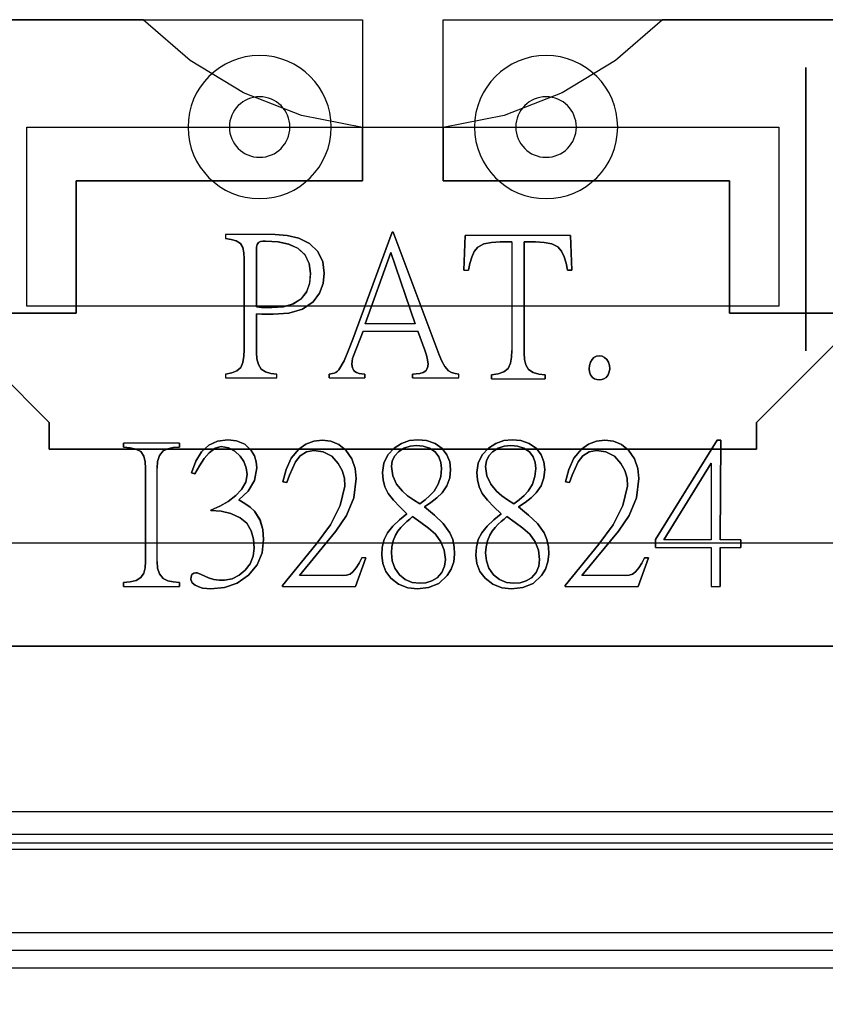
# Model space of a CAD drawing. Header units: millimetres. Extents: x 0 to 1524, y 0 to 1016.
# Tile 126 of 256: x 656.25 to 660.75, y 407.5 to 413.01. Entities that reach past the tile are written whole.
import ezdxf

# ---------------------------------------------------------------- set-up
doc = ezdxf.new("R2010")
doc.units = ezdxf.units.MM
doc.header["$LTSCALE"] = 83.82
doc.layers.get('0').update_dxf_attribs({"linetype": 'CONTINUOUS'})

msp = doc.modelspace()

# ---------------------------------------------------------------- linework, layer by layer
at = {"color": 7, "linetype": 'CONTINUOUS'}
for p, q in [((656.9442, 413.0067), (655.7444, 413.0067)), ((655.7444, 413.0067), (658.1694, 413.0067)), ((658.1694, 413.0067), (658.1694, 412.1067)), ((658.6194, 413.0067), (661.0444, 413.0067)), ((658.6194, 412.1067), (658.6194, 413.0067)), ((661.0444, 413.0067), (659.8446, 413.0067)), ((660.6444, 411.1567), (660.6444, 412.7401)), ((660.6444, 412.7401), (660.6444, 411.1567)), ((656.2944, 412.4067), (657.1694, 412.4067)), ((656.2944, 411.4067), (656.2944, 412.4067)), ((657.1694, 412.4067), (657.9694, 412.4067)), ((657.9694, 412.4067), (658.8194, 412.4067)), ((658.1694, 412.1067), (658.1694, 412.4035)), ((658.6194, 412.4035), (658.6194, 412.1067)), ((658.8194, 412.4067), (659.6194, 412.4067)), ((659.6194, 412.4067), (660.4944, 412.4067)), ((660.4944, 412.4067), (660.4944, 411.4067)), ((656.5694, 412.1067), (658.1694, 412.1067)), ((656.5694, 411.3667), (656.5694, 412.1067)), ((656.5694, 412.1067), (656.5694, 411.3667)), ((658.1694, 412.1067), (656.5694, 412.1067)), ((660.2194, 412.1067), (658.6194, 412.1067)), ((658.6194, 412.1067), (660.2194, 412.1067)), ((660.2194, 411.3667), (660.2194, 412.1067)), ((660.2194, 412.1067), (660.2194, 411.3667)), ((658.3354, 411.8198), (658.3397, 411.8198)), ((658.3397, 411.8198), (658.3354, 411.8198)), ((658.7352, 411.6066), (658.7416, 411.8014)), ((658.7416, 411.8014), (658.7352, 411.6066)), ((659.3316, 411.8014), (659.338, 411.6066)), ((659.338, 411.6066), (659.3316, 411.8014)), ((657.5763, 411.4019), (657.5763, 411.7185)), ((657.5763, 411.7185), (657.5763, 411.4019)), ((659.0028, 411.7645), (658.9375, 411.7645)), ((658.9375, 411.7645), (659.0028, 411.7645)), ((659.0725, 411.7645), (659.0725, 411.1431)), ((659.1357, 411.7645), (659.0725, 411.7645)), ((659.0725, 411.7645), (659.1357, 411.7645)), ((659.0725, 411.1431), (659.0725, 411.7645)), ((657.5078, 411.1625), (657.5078, 411.6707)), ((657.5078, 411.6707), (657.5078, 411.1625)), ((659.338, 411.6066), (659.3142, 411.6066)), ((659.3142, 411.6066), (659.338, 411.6066)), ((660.4944, 411.4067), (656.2944, 411.4067)), ((654.2944, 411.3667), (656.5694, 411.3667)), ((656.5694, 411.3667), (654.2944, 411.3667)), ((656.4194, 410.7567), (655.8194, 411.3567)), ((655.8194, 411.3567), (656.4194, 410.7567)), ((657.5763, 411.3627), (657.5763, 411.1473)), ((657.5763, 411.1473), (657.5763, 411.3627)), ((662.4944, 411.3667), (660.2194, 411.3667)), ((660.2194, 411.3667), (662.4944, 411.3667)), ((660.9694, 411.3567), (660.3694, 410.7567)), ((660.3694, 410.7567), (660.9694, 411.3567)), ((657.9828, 411.0046), (657.9828, 411.0264)), ((657.9828, 411.0264), (657.9828, 411.0046)), ((658.1819, 411.0264), (658.1819, 411.0046)), ((658.1819, 411.0046), (658.1819, 411.0264)), ((658.4485, 411.0046), (658.4485, 411.0264)), ((658.4485, 411.0264), (658.4485, 411.0046)), ((658.8896, 411.0004), (658.8896, 411.0222)), ((658.8896, 411.0222), (658.8896, 411.0004)), ((659.1889, 411.0222), (659.1889, 411.0004)), ((659.1889, 411.0004), (659.1889, 411.0222)), ((656.4194, 410.6067), (656.4194, 410.7567)), ((656.4194, 410.7567), (656.4194, 410.6067)), ((660.3694, 410.7567), (660.3694, 410.6067)), ((660.3694, 410.6067), (660.3694, 410.7567)), ((656.8348, 410.6185), (656.8348, 410.6402)), ((656.8348, 410.6402), (656.8348, 410.6185)), ((657.1462, 410.6402), (657.1462, 410.6185)), ((657.1462, 410.6185), (657.1462, 410.6402)), ((660.1499, 410.6577), (660.1712, 410.6577)), ((660.1712, 410.6577), (660.1499, 410.6577)), ((660.1712, 410.6577), (660.1675, 410.1005)), ((660.1675, 410.1005), (660.1712, 410.6577)), ((660.3694, 410.6067), (656.4194, 410.6067)), ((656.4194, 410.6067), (660.3694, 410.6067)), ((656.9578, 409.9786), (656.9578, 410.5009)), ((656.9578, 410.5009), (656.9578, 409.9786)), ((657.2334, 410.4693), (657.2139, 410.4737)), ((657.2139, 410.4737), (657.2334, 410.4693)), ((657.7466, 410.4203), (657.7248, 410.4236)), ((657.7248, 410.4236), (657.7466, 410.4203)), ((659.3253, 410.4203), (659.3035, 410.4236)), ((659.3035, 410.4236), (659.3253, 410.4203)), ((657.3227, 410.2636), (657.3227, 410.2668)), ((657.3227, 410.2668), (657.3227, 410.2636)), ((659.8057, 410.0579), (659.8057, 410.1026)), ((659.8057, 410.1026), (659.8057, 410.0579)), ((660.2828, 410.1005), (660.2828, 410.0579)), ((660.2828, 410.0579), (660.2828, 410.1005)), ((660.1675, 410.0579), (660.1675, 409.8402)), ((660.1675, 409.8402), (660.1675, 410.0579)), ((658.1874, 409.9992), (658.1308, 409.8402)), ((658.1308, 409.8402), (658.1874, 409.9992)), ((659.7443, 409.9992), (659.7661, 409.9992)), ((659.7661, 409.9992), (659.7443, 409.9992)), ((656.8348, 409.8402), (656.8348, 409.862)), ((656.8348, 409.862), (656.8348, 409.8402)), ((657.1462, 409.862), (657.1462, 409.8402)), ((657.1462, 409.8402), (657.1462, 409.862)), ((657.7216, 409.8402), (657.7216, 409.8457)), ((657.7216, 409.8457), (657.7216, 409.8402)), ((659.3003, 409.8402), (659.3003, 409.8457)), ((659.3003, 409.8457), (659.3003, 409.8402)), ((653.7944, 409.5067), (662.9944, 409.5067)), ((664.3169, 408.4541), (652.4719, 408.4541)), ((652.3944, 408.4067), (664.3944, 408.4067))]:
    msp.add_line(p, q, dxfattribs=at)
at = {"color": 6, "linetype": 'CONTINUOUS'}
for p, q in [((656.2944, 412.4067), (660.4944, 412.4067)), ((657.4044, 411.8056), (657.4044, 411.7838)), ((657.6808, 411.8056), (657.4044, 411.8056)), ((657.4044, 411.8056), (657.4044, 411.7838)), ((657.6808, 411.8056), (657.4044, 411.8056)), ((658.1156, 411.2223), (658.3354, 411.8198)), ((658.3354, 411.8198), (658.1156, 411.2223)), ((658.3397, 411.8198), (658.5977, 411.1331)), ((658.5977, 411.1331), (658.3397, 411.8198)), ((659.3316, 411.8014), (658.7416, 411.8014)), ((659.3316, 411.8014), (658.7416, 411.8014)), ((659.0028, 411.7645), (659.0028, 411.1583)), ((659.0028, 411.7645), (659.0028, 411.1583)), ((658.183, 411.3073), (658.3266, 411.7066)), ((658.3266, 411.7066), (658.183, 411.3073)), ((658.3266, 411.7066), (658.4639, 411.3073)), ((658.4639, 411.3073), (658.3266, 411.7066)), ((658.7352, 411.6066), (658.7602, 411.6066)), ((658.7352, 411.6066), (658.7602, 411.6066)), ((658.4639, 411.3073), (658.183, 411.3073)), ((658.4639, 411.3073), (658.183, 411.3073)), ((658.1732, 411.2669), (658.1188, 411.1288)), ((658.1188, 411.1288), (658.1732, 411.2669)), ((658.1732, 411.2669), (658.4779, 411.2669)), ((658.1732, 411.2669), (658.4779, 411.2669)), ((658.5171, 411.1592), (658.4779, 411.2669)), ((658.4779, 411.2669), (658.5171, 411.1592)), ((657.4044, 411.0264), (657.4044, 411.0046)), ((657.4044, 411.0264), (657.4044, 411.0046)), ((657.4044, 411.0046), (657.6906, 411.0046)), ((657.4044, 411.0046), (657.6906, 411.0046)), ((657.6906, 411.0046), (657.6906, 411.0264)), ((657.6906, 411.0046), (657.6906, 411.0264)), ((657.9828, 411.0046), (658.1819, 411.0046)), ((657.9828, 411.0046), (658.1819, 411.0046)), ((658.4485, 411.0046), (658.7065, 411.0046)), ((658.4485, 411.0046), (658.7065, 411.0046)), ((658.7065, 411.0046), (658.7065, 411.0264)), ((658.7065, 411.0046), (658.7065, 411.0264)), ((658.8896, 411.0004), (659.1889, 411.0004)), ((658.8896, 411.0004), (659.1889, 411.0004)), ((657.1462, 410.6402), (656.8348, 410.6402)), ((657.1462, 410.6402), (656.8348, 410.6402)), ((659.8057, 410.1026), (660.1499, 410.6577)), ((660.1499, 410.6577), (659.8057, 410.1026)), ((657.022, 409.9786), (657.022, 410.5009)), ((657.022, 409.9786), (657.022, 410.5009)), ((659.8525, 410.1005), (660.1159, 410.528)), ((660.1159, 410.528), (659.8525, 410.1005)), ((660.1159, 410.528), (660.1159, 410.1005)), ((660.1159, 410.528), (660.1159, 410.1005)), ((658.0198, 410.1483), (657.8162, 409.9002)), ((657.8162, 409.9002), (658.0198, 410.1483)), ((659.5986, 410.1483), (659.3949, 409.9002)), ((659.3949, 409.9002), (659.5986, 410.1483)), ((660.9694, 410.0817), (655.8194, 410.0817)), ((657.7216, 409.8457), (657.911, 410.0764)), ((657.911, 410.0764), (657.7216, 409.8457)), ((659.3003, 409.8457), (659.4897, 410.0764)), ((659.4897, 410.0764), (659.3003, 409.8457)), ((660.1159, 410.1005), (659.8525, 410.1005)), ((660.1159, 410.1005), (659.8525, 410.1005)), ((660.2828, 410.1005), (660.1675, 410.1005)), ((660.2828, 410.1005), (660.1675, 410.1005)), ((659.8057, 410.0579), (660.1159, 410.0579)), ((659.8057, 410.0579), (660.1159, 410.0579)), ((660.1159, 410.0579), (660.1159, 409.8402)), ((660.1159, 410.0579), (660.1159, 409.8402)), ((660.1675, 410.0579), (660.2828, 410.0579)), ((660.1675, 410.0579), (660.2828, 410.0579)), ((658.1874, 409.9992), (658.1656, 409.9992)), ((658.1874, 409.9992), (658.1656, 409.9992)), ((659.7661, 409.9992), (659.7095, 409.8402)), ((659.7095, 409.8402), (659.7661, 409.9992)), ((658.06, 409.9002), (657.8162, 409.9002)), ((658.06, 409.9002), (657.8162, 409.9002)), ((659.6387, 409.9002), (659.3949, 409.9002)), ((659.6387, 409.9002), (659.3949, 409.9002)), ((656.8348, 409.8402), (657.1462, 409.8402)), ((656.8348, 409.8402), (657.1462, 409.8402)), ((657.7216, 409.8402), (658.1308, 409.8402)), ((657.7216, 409.8402), (658.1308, 409.8402)), ((659.3003, 409.8402), (659.7095, 409.8402)), ((659.3003, 409.8402), (659.7095, 409.8402)), ((660.1159, 409.8402), (660.1675, 409.8402)), ((660.1159, 409.8402), (660.1675, 409.8402)), ((660.8944, 409.5067), (655.8944, 409.5067)), ((652.5694, 408.5817), (664.2194, 408.5817)), ((652.3894, 408.3717), (664.3994, 408.3717)), ((651.8939, 407.9062), (664.8949, 407.9062)), ((664.8949, 407.8062), (651.8939, 407.8062)), ((664.9944, 407.7067), (651.7944, 407.7067))]:
    msp.add_line(p, q, dxfattribs=at)
at = {"color": 7, "linetype": 'CONTINUOUS'}
for points in [[(658.1694, 412.4035), (657.8284, 412.472), (657.5041, 412.5982), (657.2065, 412.7782), (656.9442, 413.0067)], [(659.8446, 413.0067), (659.5823, 412.7782), (659.2846, 412.5982), (658.9604, 412.472), (658.6194, 412.4035)], [(657.5763, 411.7185), (657.5771, 411.7348), (657.5802, 411.7498), (657.5873, 411.7621)], [(657.5873, 411.7621), (657.5802, 411.7498), (657.5771, 411.7348), (657.5763, 411.7185)], [(658.9375, 411.7645), (658.8902, 411.7621), (658.8474, 411.7536), (658.8124, 411.7351)], [(658.8124, 411.7351), (658.8474, 411.7536), (658.8902, 411.7621), (658.9375, 411.7645)], [(657.5763, 411.1473), (657.5788, 411.1113), (657.5872, 411.0791), (657.6036, 411.0536)], [(657.6036, 411.0536), (657.5872, 411.0791), (657.5788, 411.1113), (657.5763, 411.1473)], [(658.1188, 411.1288), (658.114, 411.1139), (658.1111, 411.0978), (658.1101, 411.0809)], [(658.1101, 411.0809), (658.1111, 411.0978), (658.114, 411.1139), (658.1188, 411.1288)], [(659.0725, 411.1431), (659.0745, 411.1086), (659.0818, 411.0773), (659.0965, 411.0517)], [(659.0965, 411.0517), (659.0818, 411.0773), (659.0745, 411.1086), (659.0725, 411.1431)], [(659.4509, 411.1081), (659.4619, 411.1191), (659.4757, 411.1264), (659.4912, 411.1288)], [(659.4912, 411.1288), (659.4757, 411.1264), (659.4619, 411.1191), (659.4509, 411.1081)], [(659.4912, 411.1288), (659.5072, 411.1263), (659.5216, 411.1189), (659.5336, 411.1081)], [(659.5336, 411.1081), (659.5216, 411.1189), (659.5072, 411.1263), (659.4912, 411.1288)], [(658.5084, 411.0351), (658.5233, 411.0454), (658.5328, 411.0617), (658.5356, 411.0809)], [(658.5356, 411.0809), (658.5328, 411.0617), (658.5233, 411.0454), (658.5084, 411.0351)], [(659.0965, 411.0517), (659.1218, 411.0355), (659.1535, 411.0265), (659.1889, 411.0222)], [(659.1889, 411.0222), (659.1535, 411.0265), (659.1218, 411.0355), (659.0965, 411.0517)], [(657.9828, 411.0264), (657.9922, 411.0281), (658.0017, 411.0299), (658.0111, 411.0319)], [(658.0111, 411.0319), (658.0017, 411.0299), (657.9922, 411.0281), (657.9828, 411.0264)], [(658.6499, 411.0449), (658.6664, 411.0358), (658.6857, 411.0301), (658.7065, 411.0264)], [(658.7065, 411.0264), (658.6857, 411.0301), (658.6664, 411.0358), (658.6499, 411.0449)], [(659.4912, 410.9938), (659.4778, 410.9955), (659.4652, 411.0003), (659.4541, 411.008)], [(659.4541, 411.008), (659.4652, 411.0003), (659.4778, 410.9955), (659.4912, 410.9938)], [(659.5292, 411.008), (659.5177, 411.0006), (659.5049, 410.9956), (659.4912, 410.9938)], [(659.4912, 410.9938), (659.5049, 410.9956), (659.5177, 411.0006), (659.5292, 411.008)], [(657.4849, 410.5683), (657.4561, 410.5961), (657.4205, 410.6151), (657.3804, 410.6217)], [(657.3804, 410.6217), (657.4205, 410.6151), (657.4561, 410.5961), (657.4849, 410.5683)], [(657.9436, 410.6577), (657.9924, 410.6514), (658.0374, 410.632), (658.0753, 410.6011)], [(658.0753, 410.6011), (658.0374, 410.632), (657.9924, 410.6514), (657.9436, 410.6577)], [(658.3697, 410.5924), (658.4002, 410.6124), (658.4348, 410.6238), (658.4709, 410.6272)], [(658.4709, 410.6272), (658.4348, 410.6238), (658.4002, 410.6124), (658.3697, 410.5924)], [(658.8959, 410.5924), (658.9265, 410.6124), (658.9611, 410.6238), (658.9972, 410.6272)], [(658.9972, 410.6272), (658.9611, 410.6238), (658.9265, 410.6124), (658.8959, 410.5924)], [(658.9972, 410.6272), (659.0345, 410.6239), (659.0703, 410.6124), (659.1017, 410.5912)], [(659.1017, 410.5912), (659.0703, 410.6124), (659.0345, 410.6239), (658.9972, 410.6272)], [(656.9578, 410.5009), (656.9555, 410.5367), (656.9472, 410.5686), (656.9306, 410.5933)], [(656.9306, 410.5933), (656.9472, 410.5686), (656.9555, 410.5367), (656.9578, 410.5009)], [(657.5479, 410.5988), (657.5649, 410.5689), (657.5751, 410.5361), (657.5784, 410.5019)], [(657.5784, 410.5019), (657.5751, 410.5361), (657.5649, 410.5689), (657.5479, 410.5988)], [(659.1017, 410.5912), (659.1217, 410.5639), (659.1331, 410.5322), (659.1365, 410.4987)], [(659.1365, 410.4987), (659.1331, 410.5322), (659.1217, 410.5639), (659.1017, 410.5912)], [(659.1408, 410.6098), (659.1671, 410.5756), (659.1827, 410.5357), (659.1876, 410.4932)], [(659.1876, 410.4932), (659.1827, 410.5357), (659.1671, 410.5756), (659.1408, 410.6098)], [(657.5784, 410.5019), (657.5657, 410.4318), (657.5295, 410.3712), (657.4783, 410.3234)], [(657.4783, 410.3234), (657.5295, 410.3712), (657.5657, 410.4318), (657.5784, 410.5019)], [(658.0698, 410.3997), (658.0677, 410.4446), (658.0555, 410.4877), (658.0339, 410.5271)], [(658.0339, 410.5271), (658.0555, 410.4877), (658.0677, 410.4446), (658.0698, 410.3997)], [(659.3732, 410.5358), (659.356, 410.4994), (659.3406, 410.4607), (659.3253, 410.4203)], [(659.3253, 410.4203), (659.3406, 410.4607), (659.356, 410.4994), (659.3732, 410.5358)], [(657.462, 410.3475), (657.4939, 410.382), (657.5166, 410.422), (657.525, 410.4661)], [(657.525, 410.4661), (657.5166, 410.4219), (657.4938, 410.3819), (657.462, 410.3475)], [(658.312, 410.3594), (658.2939, 410.3964), (658.2844, 410.4362), (658.2815, 410.4769)], [(658.2815, 410.4769), (658.2844, 410.4362), (658.2939, 410.3964), (658.312, 410.3594)], [(658.8382, 410.3594), (658.8201, 410.3964), (658.8106, 410.4362), (658.8077, 410.4769)], [(658.8077, 410.4769), (658.8106, 410.4362), (658.8201, 410.3964), (658.8382, 410.3594)], [(659.1876, 410.4932), (659.1823, 410.4463), (659.1661, 410.4019), (659.1397, 410.3626)], [(659.1397, 410.3626), (659.1661, 410.4019), (659.1823, 410.4463), (659.1876, 410.4932)], [(658.4884, 410.3007), (658.4531, 410.3231), (658.4204, 410.3467), (658.3915, 410.3724)], [(658.3915, 410.3724), (658.4204, 410.3467), (658.4531, 410.3231), (658.4884, 410.3007)], [(658.5688, 410.3724), (658.5453, 410.347), (658.5181, 410.3234), (658.4884, 410.3007)], [(658.4884, 410.3007), (658.5181, 410.3234), (658.5453, 410.347), (658.5688, 410.3724)], [(658.6135, 410.3626), (658.5848, 410.3341), (658.5514, 410.3083), (658.5145, 410.2843)], [(658.5145, 410.2843), (658.5514, 410.3083), (658.5848, 410.3341), (658.6135, 410.3626)], [(657.4783, 410.3234), (657.5112, 410.3039), (657.5411, 410.2833), (657.5665, 410.2604)], [(657.5665, 410.2604), (657.5411, 410.2833), (657.5112, 410.3039), (657.4783, 410.3234)], [(658.4013, 410.1875), (658.4171, 410.2018), (658.4331, 410.2159), (658.4492, 410.2299)], [(658.4492, 410.2299), (658.4331, 410.2159), (658.4171, 410.2018), (658.4013, 410.1875)], [(658.8797, 410.1266), (658.8929, 410.149), (658.9091, 410.1693), (658.9275, 410.1875)], [(658.9275, 410.1875), (658.9091, 410.1693), (658.8929, 410.149), (658.8797, 410.1266)], [(658.2762, 410.0144), (658.2793, 410.0587), (658.2897, 410.1012), (658.3088, 410.1396)], [(658.3088, 410.1396), (658.2897, 410.1011), (658.2793, 410.0587), (658.2762, 410.0144)], [(658.3305, 410.0274), (658.3328, 410.0615), (658.3403, 410.0949), (658.3534, 410.1266)], [(658.3534, 410.1266), (658.3403, 410.0949), (658.3328, 410.0615), (658.3305, 410.0274)], [(658.657, 410.1396), (658.6728, 410.1013), (658.6808, 410.0608), (658.6831, 410.0198)], [(658.6831, 410.0198), (658.6808, 410.0608), (658.6728, 410.1013), (658.657, 410.1396)], [(658.8024, 410.0144), (658.8055, 410.0587), (658.8159, 410.1012), (658.835, 410.1396)], [(658.835, 410.1396), (658.8159, 410.1011), (658.8055, 410.0587), (658.8024, 410.0144)], [(657.5142, 409.9307), (657.5413, 409.9669), (657.558, 410.0088), (657.5632, 410.0535)], [(657.5632, 410.0535), (657.558, 410.0088), (657.5413, 409.9669), (657.5142, 409.9307)], [(658.3273, 409.886), (658.2991, 409.9237), (658.2817, 409.9675), (658.2762, 410.0144)], [(658.2762, 410.0144), (658.2817, 409.9675), (658.2991, 409.9237), (658.3273, 409.886)], [(658.6831, 410.0198), (658.6787, 409.9773), (658.665, 409.9368), (658.6428, 409.9002)], [(658.6428, 409.9002), (658.665, 409.9368), (658.6787, 409.9773), (658.6831, 410.0198)], [(656.9317, 409.8893), (656.9477, 409.9133), (656.9556, 409.944), (656.9578, 409.9786)], [(656.9578, 409.9786), (656.9556, 409.944), (656.9477, 409.9133), (656.9317, 409.8893)], [(657.022, 409.9786), (657.0248, 409.9426), (657.0347, 409.9099), (657.0547, 409.8849)], [(657.0547, 409.8849), (657.0346, 409.91), (657.0248, 409.9426), (657.022, 409.9786)], [(658.1156, 409.9209), (658.1339, 409.9433), (658.15, 409.9699), (658.1656, 409.9992)], [(658.1656, 409.9992), (658.15, 409.9699), (658.1339, 409.9433), (658.1156, 409.9209)], [(658.632, 409.9905), (658.6275, 409.9524), (658.6122, 409.9169), (658.5862, 409.8881)], [(658.5862, 409.8881), (658.6122, 409.9169), (658.6275, 409.9524), (658.632, 409.9905)], [(659.1582, 409.9905), (659.1537, 409.9524), (659.1385, 409.9169), (659.1125, 409.8881)], [(659.1125, 409.8881), (659.1385, 409.9169), (659.1537, 409.9524), (659.1582, 409.9905)], [(659.6943, 409.9209), (659.7126, 409.9433), (659.7287, 409.9699), (659.7443, 409.9992)], [(659.7443, 409.9992), (659.7287, 409.9699), (659.7126, 409.9433), (659.6943, 409.9209)], [(657.2106, 409.8794), (657.2113, 409.8943), (657.2162, 409.9067), (657.2261, 409.9144), (657.2389, 409.9165)], [(657.2389, 409.9165), (657.2261, 409.9144), (657.2162, 409.9067), (657.2113, 409.8943), (657.2106, 409.8794)], [(657.2389, 409.9165), (657.2415, 409.9164), (657.244, 409.916), (657.2464, 409.9154)], [(657.2464, 409.9154), (657.244, 409.916), (657.2415, 409.9164), (657.2389, 409.9165)], [(658.5862, 409.8881), (658.5562, 409.8705), (658.5228, 409.8606), (658.4884, 409.8577)], [(658.4884, 409.8577), (658.5228, 409.8606), (658.5562, 409.8705), (658.5862, 409.8881)], [(657.3216, 409.8262), (657.2988, 409.8273), (657.2762, 409.8309), (657.2542, 409.837)], [(657.2542, 409.837), (657.2762, 409.8309), (657.2988, 409.8273), (657.3216, 409.8262)]]:
    msp.add_lwpolyline(points, dxfattribs=at)
at = {"color": 6, "linetype": 'CONTINUOUS'}
for points in [[(657.4871, 411.7567), (657.4639, 411.7707), (657.4356, 411.7788), (657.4044, 411.7838)], [(657.4044, 411.7838), (657.4356, 411.7788), (657.4639, 411.7707), (657.4871, 411.7567)], [(657.5873, 411.7621), (657.5993, 411.7667), (657.613, 411.7682), (657.6276, 411.7687)], [(657.6276, 411.7687), (657.613, 411.7682), (657.5993, 411.7667), (657.5873, 411.7621)], [(657.6276, 411.7687), (657.6968, 411.7646), (657.7565, 411.7522), (657.8076, 411.7292), (657.8473, 411.6934), (657.8714, 411.6451), (657.8789, 411.5879)], [(657.8789, 411.5879), (657.8716, 411.6444), (657.8481, 411.6924), (657.8091, 411.7283), (657.7581, 411.7517), (657.6979, 411.7645), (657.6276, 411.7687)], [(657.6808, 411.8056), (657.7486, 411.801), (657.8136, 411.7852), (657.8723, 411.7556)], [(657.8723, 411.7556), (657.8136, 411.7853), (657.7486, 411.801), (657.6808, 411.8056)], [(657.5078, 411.6707), (657.5062, 411.7034), (657.5004, 411.7329), (657.4871, 411.7567)], [(657.4871, 411.7567), (657.5004, 411.7329), (657.5062, 411.7034), (657.5078, 411.6707)], [(657.8723, 411.7556), (657.9187, 411.711), (657.9467, 411.6535), (657.955, 411.5902)], [(657.955, 411.5902), (657.9467, 411.6535), (657.9187, 411.711), (657.8723, 411.7556)], [(658.8124, 411.7351), (658.7929, 411.7112), (658.779, 411.6802), (658.7684, 411.6452), (658.7602, 411.6066)], [(658.7602, 411.6066), (658.7684, 411.6452), (658.779, 411.6802), (658.7929, 411.7112), (658.8124, 411.7351)], [(659.2608, 411.7372), (659.2257, 411.7545), (659.183, 411.7622), (659.1357, 411.7645)], [(659.1357, 411.7645), (659.183, 411.7622), (659.2257, 411.7545), (659.2608, 411.7372)], [(659.3142, 411.6066), (659.3061, 411.6458), (659.2954, 411.6815), (659.2808, 411.7128), (659.2608, 411.7372)], [(659.2608, 411.7372), (659.2808, 411.7128), (659.2954, 411.6815), (659.3061, 411.6458), (659.3142, 411.6066)], [(657.8789, 411.5879), (657.8736, 411.5331), (657.8561, 411.4843), (657.8239, 411.4443), (657.7786, 411.4169), (657.7244, 411.4021), (657.6624, 411.3975)], [(657.6624, 411.3975), (657.7283, 411.4028), (657.784, 411.4193), (657.8284, 411.4484), (657.8584, 411.4886), (657.8742, 411.5357), (657.8789, 411.5879)], [(657.955, 411.5902), (657.9489, 411.5324), (657.9287, 411.4777), (657.8941, 411.4303)], [(657.8941, 411.4303), (657.9287, 411.4777), (657.9489, 411.5324), (657.955, 411.5902)], [(657.6624, 411.3975), (657.6331, 411.398), (657.6044, 411.3993), (657.5763, 411.4019)], [(657.5763, 411.4019), (657.6044, 411.3993), (657.6331, 411.398), (657.6624, 411.3975)], [(657.8941, 411.4303), (657.8347, 411.3895), (657.7578, 411.3672), (657.67, 411.3606)], [(657.67, 411.3606), (657.7577, 411.3672), (657.8347, 411.3895), (657.8941, 411.4303)], [(657.67, 411.3606), (657.6383, 411.3608), (657.6071, 411.3613), (657.5763, 411.3627)], [(657.5763, 411.3627), (657.6071, 411.3613), (657.6383, 411.3608), (657.67, 411.3606)], [(658.0361, 411.0504), (658.0657, 411.1013), (658.0912, 411.1593), (658.1156, 411.2223)], [(658.1156, 411.2223), (658.0912, 411.1593), (658.0657, 411.1013), (658.0361, 411.0504)], [(657.4892, 411.0635), (657.5011, 411.092), (657.5064, 411.1256), (657.5078, 411.1625)], [(657.5078, 411.1625), (657.5064, 411.1256), (657.5011, 411.092), (657.4892, 411.0635)], [(658.5356, 411.0809), (658.5327, 411.1065), (658.5259, 411.1326), (658.5171, 411.1592)], [(658.5171, 411.1592), (658.5259, 411.1326), (658.5327, 411.1065), (658.5356, 411.0809)], [(658.5977, 411.1331), (658.6119, 411.099), (658.6287, 411.0688), (658.6499, 411.0449)], [(658.6499, 411.0449), (658.6287, 411.0688), (658.6119, 411.099), (658.5977, 411.1331)], [(658.9833, 411.0582), (658.9959, 411.0869), (659.0013, 411.121), (659.0028, 411.1583)], [(659.0028, 411.1583), (659.0013, 411.121), (658.9959, 411.0869), (658.9833, 411.0582)], [(659.4346, 411.0559), (659.4361, 411.0743), (659.4416, 411.0921), (659.4509, 411.1081)], [(659.4509, 411.1081), (659.4416, 411.0921), (659.4361, 411.0743), (659.4346, 411.0559)], [(659.5336, 411.1081), (659.5429, 411.0921), (659.5483, 411.0743), (659.5499, 411.0559)], [(659.5499, 411.0559), (659.5483, 411.0743), (659.5429, 411.0921), (659.5336, 411.1081)], [(657.4044, 411.0264), (657.4385, 411.0324), (657.468, 411.0442), (657.4892, 411.0635)], [(657.4892, 411.0635), (657.468, 411.0442), (657.4385, 411.0324), (657.4044, 411.0264)], [(657.6036, 411.0536), (657.6276, 411.0387), (657.6574, 411.0304), (657.6906, 411.0264)], [(657.6906, 411.0264), (657.6574, 411.0304), (657.6276, 411.0387), (657.6036, 411.0536)], [(658.1101, 411.0809), (658.1125, 411.0619), (658.1214, 411.0454), (658.1362, 411.0351)], [(658.1362, 411.0351), (658.1247, 411.0421), (658.1161, 411.0531), (658.1114, 411.0665), (658.1101, 411.0809)], [(658.8896, 411.0222), (658.9265, 411.0276), (658.9588, 411.0388), (658.9833, 411.0582)], [(658.9833, 411.0582), (658.9589, 411.0388), (658.9265, 411.0276), (658.8896, 411.0222)], [(659.4541, 411.008), (659.443, 411.0219), (659.4366, 411.0384), (659.4346, 411.0559)], [(659.4346, 411.0559), (659.4366, 411.0384), (659.443, 411.0219), (659.4541, 411.008)], [(659.5499, 411.0559), (659.5477, 411.0382), (659.5406, 411.0218), (659.5292, 411.008)], [(659.5292, 411.008), (659.5406, 411.0218), (659.5477, 411.0382), (659.5499, 411.0559)], [(658.0111, 411.0319), (658.0204, 411.0359), (658.0289, 411.0422), (658.0361, 411.0504)], [(658.0361, 411.0504), (658.0288, 411.0422), (658.0204, 411.0358), (658.0111, 411.0319)], [(658.1362, 411.0351), (658.1503, 411.0304), (658.1657, 411.0279), (658.1819, 411.0264)], [(658.1819, 411.0264), (658.1657, 411.0279), (658.1503, 411.0304), (658.1362, 411.0351)], [(658.4485, 411.0264), (658.4694, 411.028), (658.4894, 411.0305), (658.5084, 411.0351)], [(658.5084, 411.0351), (658.4894, 411.0305), (658.4694, 411.028), (658.4485, 411.0264)], [(656.9306, 410.5933), (656.9037, 410.6073), (656.8711, 410.6147), (656.8348, 410.6185)], [(656.8348, 410.6185), (656.871, 410.6147), (656.9037, 410.6073), (656.9306, 410.5933)], [(657.1462, 410.6185), (657.1123, 410.6155), (657.0813, 410.609), (657.0547, 410.5967)], [(657.0547, 410.5967), (657.0813, 410.609), (657.1123, 410.6155), (657.1462, 410.6185)], [(657.2139, 410.4737), (657.2374, 410.5392), (657.269, 410.5912), (657.3098, 410.6294), (657.3594, 410.6523), (657.4162, 410.6597)], [(657.4162, 410.6597), (657.3596, 410.6523), (657.31, 410.6295), (657.269, 410.5912), (657.2373, 410.5391), (657.2139, 410.4737)], [(657.3804, 410.6217), (657.3453, 410.6119), (657.3133, 410.5871), (657.2849, 410.5539), (657.2586, 410.5142), (657.2334, 410.4693)], [(657.2334, 410.4693), (657.2585, 410.5142), (657.2849, 410.5538), (657.3133, 410.5871), (657.3453, 410.6119), (657.3804, 410.6217)], [(657.4162, 410.6597), (657.4657, 410.6541), (657.5117, 410.6342), (657.5479, 410.5988)], [(657.5479, 410.5988), (657.5117, 410.6342), (657.4657, 410.6541), (657.4162, 410.6597)], [(657.813, 410.6075), (657.8519, 410.6353), (657.8964, 410.6522), (657.9436, 410.6577)], [(657.9436, 410.6577), (657.8964, 410.6522), (657.8519, 410.6353), (657.813, 410.6075)], [(658.2815, 410.4769), (658.2885, 410.5284), (658.311, 410.5753), (658.3468, 410.613)], [(658.3468, 410.613), (658.311, 410.5753), (658.2885, 410.5284), (658.2815, 410.4769)], [(658.3468, 410.613), (658.3866, 410.639), (658.4314, 410.6547), (658.4785, 410.6597)], [(658.4785, 410.6597), (658.4314, 410.6547), (658.3866, 410.639), (658.3468, 410.613)], [(658.4709, 410.6272), (658.5082, 410.6239), (658.5441, 410.6124), (658.5754, 410.5912)], [(658.5754, 410.5912), (658.5441, 410.6124), (658.5082, 410.6239), (658.4709, 410.6272)], [(658.4785, 410.6597), (658.5274, 410.6549), (658.574, 410.6387), (658.6146, 410.6098)], [(658.6146, 410.6098), (658.574, 410.6387), (658.5274, 410.6549), (658.4785, 410.6597)], [(658.8077, 410.4769), (658.8148, 410.5284), (658.8372, 410.5753), (658.873, 410.613)], [(658.873, 410.613), (658.8372, 410.5753), (658.8148, 410.5284), (658.8077, 410.4769)], [(658.873, 410.613), (658.9129, 410.639), (658.9577, 410.6547), (659.0048, 410.6597)], [(659.0048, 410.6597), (658.9577, 410.6547), (658.9129, 410.639), (658.873, 410.613)], [(659.0048, 410.6597), (659.0536, 410.6549), (659.1003, 410.6387), (659.1408, 410.6098)], [(659.1408, 410.6098), (659.1003, 410.6387), (659.0536, 410.6549), (659.0048, 410.6597)], [(659.3917, 410.6075), (659.4306, 410.6353), (659.4751, 410.6522), (659.5223, 410.6577)], [(659.5223, 410.6577), (659.4751, 410.6522), (659.4306, 410.6353), (659.3917, 410.6075)], [(659.5223, 410.6577), (659.5711, 410.6514), (659.6161, 410.632), (659.654, 410.6011)], [(659.654, 410.6011), (659.6161, 410.632), (659.5711, 410.6514), (659.5223, 410.6577)], [(657.0547, 410.5967), (657.0346, 410.5707), (657.0248, 410.5373), (657.022, 410.5009)], [(657.022, 410.5009), (657.0248, 410.5373), (657.0346, 410.5707), (657.0547, 410.5967)], [(657.525, 410.4661), (657.52, 410.5033), (657.5058, 410.5378), (657.4849, 410.5683)], [(657.4849, 410.5683), (657.5058, 410.5378), (657.52, 410.5033), (657.525, 410.4661)], [(657.7248, 410.4236), (657.7421, 410.4928), (657.7707, 410.5557), (657.813, 410.6075)], [(657.813, 410.6075), (657.7706, 410.5556), (657.742, 410.4927), (657.7248, 410.4236)], [(657.8968, 410.5999), (657.8567, 410.5925), (657.8213, 410.5697), (657.7944, 410.5358)], [(657.7944, 410.5358), (657.8213, 410.5697), (657.8567, 410.5925), (657.8968, 410.5999)], [(658.0339, 410.5271), (657.9978, 410.5672), (657.9501, 410.5923), (657.8968, 410.5999)], [(657.8968, 410.5999), (657.9501, 410.5923), (657.9978, 410.5672), (658.0339, 410.5271)], [(658.0753, 410.6011), (658.1088, 410.5536), (658.1281, 410.4993), (658.134, 410.4421)], [(658.134, 410.4421), (658.1281, 410.4993), (658.1088, 410.5536), (658.0753, 410.6011)], [(658.3305, 410.5096), (658.3352, 410.5408), (658.3491, 410.5688), (658.3697, 410.5924)], [(658.3697, 410.5924), (658.3491, 410.5688), (658.3352, 410.5408), (658.3305, 410.5096)], [(658.5754, 410.5912), (658.5954, 410.5639), (658.6069, 410.5322), (658.6102, 410.4987)], [(658.6102, 410.4987), (658.6069, 410.5322), (658.5954, 410.5639), (658.5754, 410.5912)], [(658.6146, 410.6098), (658.6408, 410.5756), (658.6565, 410.5357), (658.6614, 410.4932)], [(658.6614, 410.4932), (658.6565, 410.5357), (658.6408, 410.5756), (658.6146, 410.6098)], [(658.8568, 410.5096), (658.8614, 410.5408), (658.8753, 410.5688), (658.8959, 410.5924)], [(658.8959, 410.5924), (658.8753, 410.5688), (658.8614, 410.5408), (658.8568, 410.5096)], [(659.3035, 410.4236), (659.3208, 410.4928), (659.3494, 410.5557), (659.3917, 410.6075)], [(659.3917, 410.6075), (659.3493, 410.5556), (659.3208, 410.4927), (659.3035, 410.4236)], [(659.4755, 410.5999), (659.4354, 410.5925), (659.4, 410.5697), (659.3732, 410.5358)], [(659.3732, 410.5358), (659.4, 410.5697), (659.4354, 410.5925), (659.4755, 410.5999)], [(659.6126, 410.5271), (659.5765, 410.5672), (659.5289, 410.5923), (659.4755, 410.5999)], [(659.4755, 410.5999), (659.5289, 410.5923), (659.5765, 410.5672), (659.6126, 410.5271)], [(659.654, 410.6011), (659.6875, 410.5536), (659.7069, 410.4993), (659.7127, 410.4421)], [(659.7127, 410.4421), (659.7069, 410.4993), (659.6875, 410.5536), (659.654, 410.6011)], [(657.7944, 410.5358), (657.7773, 410.4994), (657.7619, 410.4607), (657.7466, 410.4203)], [(657.7466, 410.4203), (657.7619, 410.4607), (657.7773, 410.4994), (657.7944, 410.5358)], [(658.3915, 410.3724), (658.3593, 410.4121), (658.3378, 410.4587), (658.3305, 410.5096)], [(658.3305, 410.5096), (658.3378, 410.4587), (658.3593, 410.4121), (658.3915, 410.3724)], [(658.9177, 410.3724), (658.8856, 410.4121), (658.8641, 410.4587), (658.8568, 410.5096)], [(658.8568, 410.5096), (658.8641, 410.4587), (658.8856, 410.4121), (658.9177, 410.3724)], [(659.6485, 410.3997), (659.6464, 410.4446), (659.6342, 410.4877), (659.6126, 410.5271)], [(659.6126, 410.5271), (659.6342, 410.4877), (659.6464, 410.4446), (659.6485, 410.3997)], [(658.6102, 410.4987), (658.6059, 410.454), (658.592, 410.4112), (658.5688, 410.3724)], [(658.5688, 410.3724), (658.592, 410.4112), (658.6059, 410.454), (658.6102, 410.4987)], [(658.6614, 410.4932), (658.6561, 410.4463), (658.6399, 410.4019), (658.6135, 410.3626)], [(658.6135, 410.3626), (658.6399, 410.4019), (658.6561, 410.4463), (658.6614, 410.4932)], [(659.1365, 410.4987), (659.1322, 410.454), (659.1183, 410.4112), (659.095, 410.3724)], [(659.095, 410.3724), (659.1183, 410.4112), (659.1322, 410.454), (659.1365, 410.4987)], [(657.911, 410.0764), (657.9895, 410.1845), (658.0449, 410.2929), (658.0698, 410.3997)], [(658.0698, 410.3997), (658.0449, 410.2929), (657.9895, 410.1845), (657.911, 410.0764)], [(658.134, 410.4421), (658.12, 410.3353), (658.0799, 410.2361), (658.0198, 410.1483)], [(658.0198, 410.1483), (658.0799, 410.2361), (658.12, 410.3353), (658.134, 410.4421)], [(659.4897, 410.0764), (659.5682, 410.1845), (659.6236, 410.2929), (659.6485, 410.3997)], [(659.6485, 410.3997), (659.6236, 410.2929), (659.5682, 410.1845), (659.4897, 410.0764)], [(659.7127, 410.4421), (659.6987, 410.3353), (659.6586, 410.2361), (659.5986, 410.1483)], [(659.5986, 410.1483), (659.6586, 410.2361), (659.6987, 410.3353), (659.7127, 410.4421)], [(657.3227, 410.2668), (657.3724, 410.2874), (657.4194, 410.3141), (657.462, 410.3475)], [(657.462, 410.3475), (657.4194, 410.3141), (657.3724, 410.2874), (657.3227, 410.2668)], [(658.4165, 410.2462), (658.377, 410.2837), (658.3416, 410.321), (658.312, 410.3594)], [(658.312, 410.3594), (658.3416, 410.321), (658.377, 410.2837), (658.4165, 410.2462)], [(658.9427, 410.2462), (658.9033, 410.2837), (658.8678, 410.321), (658.8382, 410.3594)], [(658.8382, 410.3594), (658.8678, 410.321), (658.9033, 410.2837), (658.9427, 410.2462)], [(659.0146, 410.3007), (658.9793, 410.3231), (658.9467, 410.3467), (658.9177, 410.3724)], [(658.9177, 410.3724), (658.9467, 410.3467), (658.9793, 410.3231), (659.0146, 410.3007)], [(659.095, 410.3724), (659.0715, 410.347), (659.0443, 410.3234), (659.0146, 410.3007)], [(659.0146, 410.3007), (659.0443, 410.3234), (659.0715, 410.347), (659.095, 410.3724)], [(659.1397, 410.3626), (659.111, 410.3341), (659.0776, 410.3083), (659.0407, 410.2843)], [(659.0407, 410.2843), (659.0776, 410.3083), (659.111, 410.3341), (659.1397, 410.3626)], [(658.5145, 410.2843), (658.5708, 410.2386), (658.6194, 410.1909), (658.657, 410.1396)], [(658.657, 410.1396), (658.6194, 410.1909), (658.5708, 410.2386), (658.5145, 410.2843)], [(659.0407, 410.2843), (659.097, 410.2386), (659.1456, 410.1909), (659.1832, 410.1396)], [(659.1832, 410.1396), (659.1456, 410.1909), (659.097, 410.2386), (659.0407, 410.2843)], [(657.4859, 410.2233), (657.4345, 410.2475), (657.3794, 410.2612), (657.3227, 410.2636)], [(657.3227, 410.2636), (657.3794, 410.2612), (657.4345, 410.2475), (657.4859, 410.2233)], [(657.5665, 410.2604), (657.5965, 410.2126), (657.6121, 410.1582), (657.6165, 410.1014)], [(657.6165, 410.1014), (657.612, 410.1582), (657.5964, 410.2127), (657.5665, 410.2604)], [(658.3088, 410.1396), (658.3392, 410.1761), (658.3757, 410.2112), (658.4165, 410.2462)], [(658.4165, 410.2462), (658.3757, 410.2112), (658.3392, 410.1761), (658.3088, 410.1396)], [(658.4492, 410.2299), (658.4953, 410.1979), (658.5381, 410.1653), (658.5765, 410.1309)], [(658.5765, 410.1309), (658.5381, 410.1653), (658.4953, 410.1979), (658.4492, 410.2299)], [(658.835, 410.1396), (658.8654, 410.1761), (658.902, 410.2112), (658.9427, 410.2462)], [(658.9427, 410.2462), (658.902, 410.2112), (658.8654, 410.1761), (658.835, 410.1396)], [(658.9275, 410.1875), (658.9434, 410.2018), (658.9594, 410.2159), (658.9754, 410.2299)], [(658.9754, 410.2299), (658.9594, 410.2159), (658.9434, 410.2018), (658.9275, 410.1875)], [(658.9754, 410.2299), (659.0215, 410.1979), (659.0644, 410.1653), (659.1028, 410.1309)], [(659.1028, 410.1309), (659.0644, 410.1653), (659.0215, 410.1979), (658.9754, 410.2299)], [(657.5632, 410.0535), (657.5597, 410.1035), (657.5469, 410.1511), (657.5222, 410.1927), (657.4859, 410.2233)], [(657.4859, 410.2233), (657.5222, 410.1927), (657.5469, 410.1511), (657.5597, 410.1035), (657.5632, 410.0535)], [(658.3534, 410.1266), (658.3666, 410.149), (658.3829, 410.1693), (658.4013, 410.1875)], [(658.4013, 410.1875), (658.3829, 410.1693), (658.3666, 410.149), (658.3534, 410.1266)], [(658.5765, 410.1309), (658.6065, 410.0893), (658.6257, 410.0417), (658.632, 409.9905)], [(658.632, 409.9905), (658.6257, 410.0417), (658.6065, 410.0893), (658.5765, 410.1309)], [(658.8568, 410.0274), (658.8591, 410.0615), (658.8665, 410.0949), (658.8797, 410.1266)], [(658.8797, 410.1266), (658.8665, 410.0949), (658.8591, 410.0615), (658.8568, 410.0274)], [(659.1028, 410.1309), (659.1328, 410.0893), (659.152, 410.0417), (659.1582, 409.9905)], [(659.1582, 409.9905), (659.152, 410.0417), (659.1328, 410.0893), (659.1028, 410.1309)], [(659.1832, 410.1396), (659.199, 410.1013), (659.2071, 410.0608), (659.2094, 410.0198)], [(659.2094, 410.0198), (659.2071, 410.0608), (659.199, 410.1013), (659.1832, 410.1396)], [(657.6165, 410.1014), (657.6082, 410.0283), (657.5803, 409.9597), (657.5328, 409.9023)], [(657.5328, 409.9023), (657.5803, 409.9597), (657.6082, 410.0283), (657.6165, 410.1014)], [(658.3752, 409.9046), (658.3492, 409.9412), (658.3347, 409.9834), (658.3305, 410.0274)], [(658.3305, 410.0274), (658.3347, 409.9834), (658.3492, 409.9412), (658.3752, 409.9046)], [(658.8535, 409.886), (658.8253, 409.9237), (658.808, 409.9675), (658.8024, 410.0144)], [(658.8024, 410.0144), (658.808, 409.9675), (658.8253, 409.9237), (658.8535, 409.886)], [(658.9014, 409.9046), (658.8754, 409.9412), (658.861, 409.9834), (658.8568, 410.0274)], [(658.8568, 410.0274), (658.861, 409.9834), (658.8754, 409.9412), (658.9014, 409.9046)], [(659.2094, 410.0198), (659.2049, 409.9773), (659.1912, 409.9368), (659.1691, 409.9002)], [(659.1691, 409.9002), (659.1912, 409.9368), (659.2049, 409.9773), (659.2094, 410.0198)], [(657.2464, 409.9154), (657.268, 409.906), (657.2891, 409.8969), (657.3096, 409.8881)], [(657.3096, 409.8881), (657.2891, 409.8969), (657.268, 409.906), (657.2464, 409.9154)], [(657.5328, 409.9023), (657.4695, 409.8587), (657.3973, 409.8337), (657.3216, 409.8262)], [(657.3216, 409.8262), (657.3973, 409.8337), (657.4695, 409.8587), (657.5328, 409.9023)], [(657.3978, 409.8741), (657.4412, 409.8827), (657.4807, 409.9023), (657.5142, 409.9307)], [(657.5142, 409.9307), (657.4807, 409.9023), (657.4412, 409.8827), (657.3978, 409.8741)], [(658.06, 409.9002), (658.08, 409.9021), (658.0993, 409.9086), (658.1156, 409.9209)], [(658.1156, 409.9209), (658.0993, 409.9086), (658.08, 409.9021), (658.06, 409.9002)], [(658.4884, 409.8577), (658.4469, 409.8623), (658.408, 409.878), (658.3752, 409.9046)], [(658.3752, 409.9046), (658.408, 409.878), (658.4469, 409.8623), (658.4884, 409.8577)], [(658.6428, 409.9002), (658.596, 409.8567), (658.5375, 409.8329), (658.4753, 409.8262)], [(658.4753, 409.8262), (658.5375, 409.8329), (658.596, 409.8567), (658.6428, 409.9002)], [(659.0146, 409.8577), (658.9731, 409.8623), (658.9342, 409.878), (658.9014, 409.9046)], [(658.9014, 409.9046), (658.9342, 409.878), (658.9731, 409.8623), (659.0146, 409.8577)], [(659.1691, 409.9002), (659.1222, 409.8567), (659.0637, 409.8329), (659.0015, 409.8262)], [(659.0015, 409.8262), (659.0637, 409.8329), (659.1222, 409.8567), (659.1691, 409.9002)], [(659.6387, 409.9002), (659.6588, 409.9021), (659.678, 409.9086), (659.6943, 409.9209)], [(659.6943, 409.9209), (659.678, 409.9086), (659.6588, 409.9021), (659.6387, 409.9002)], [(656.8348, 409.862), (656.8718, 409.8655), (656.905, 409.8737), (656.9317, 409.8893)], [(656.9317, 409.8893), (656.905, 409.8737), (656.8718, 409.8655), (656.8348, 409.862)], [(657.0547, 409.8849), (657.0808, 409.8715), (657.112, 409.8647), (657.1462, 409.862)], [(657.1462, 409.862), (657.112, 409.8647), (657.0808, 409.8715), (657.0547, 409.8849)], [(657.2542, 409.837), (657.2343, 409.8459), (657.218, 409.8598), (657.2106, 409.8794)], [(657.2106, 409.8794), (657.218, 409.8598), (657.2343, 409.8459), (657.2542, 409.837)], [(657.3096, 409.8881), (657.3382, 409.8794), (657.3677, 409.8744), (657.3978, 409.8741)], [(657.3978, 409.8741), (657.3677, 409.8744), (657.3382, 409.8794), (657.3096, 409.8881)], [(658.4753, 409.8262), (658.4213, 409.8321), (658.3704, 409.852), (658.3273, 409.886)], [(658.3273, 409.886), (658.3704, 409.852), (658.4213, 409.8321), (658.4753, 409.8262)], [(659.0015, 409.8262), (658.9475, 409.8321), (658.8967, 409.852), (658.8535, 409.886)], [(658.8535, 409.886), (658.8967, 409.852), (658.9475, 409.8321), (659.0015, 409.8262)], [(659.1125, 409.8881), (659.0824, 409.8705), (659.049, 409.8606), (659.0146, 409.8577)], [(659.0146, 409.8577), (659.049, 409.8606), (659.0824, 409.8705), (659.1125, 409.8881)]]:
    msp.add_lwpolyline(points, dxfattribs=at)
for centre, start, end in [((657.5944, 412.4067), 0, 180), ((659.1944, 412.4067), 0, 180), ((657.5944, 412.4067), 180, 360), ((659.1944, 412.4067), 180, 360)]:
    msp.add_arc(centre, 0.4, start, end, dxfattribs=at)
at = {"color": 7, "linetype": 'CONTINUOUS'}
for centre, radius, start, end in [((657.5944, 412.4067), 0.1691, 0, 180), ((659.1944, 412.4067), 0.1691, 0, 180), ((657.5944, 412.4067), 0.1691, 180, 360), ((659.1944, 412.4067), 0.1691, 180, 360), ((662.4944, 404.9404), 2.7996, 110.1317, 170.3983)]:
    msp.add_arc(centre, radius, start, end, dxfattribs=at)

doc.saveas('drawing.dxf')
